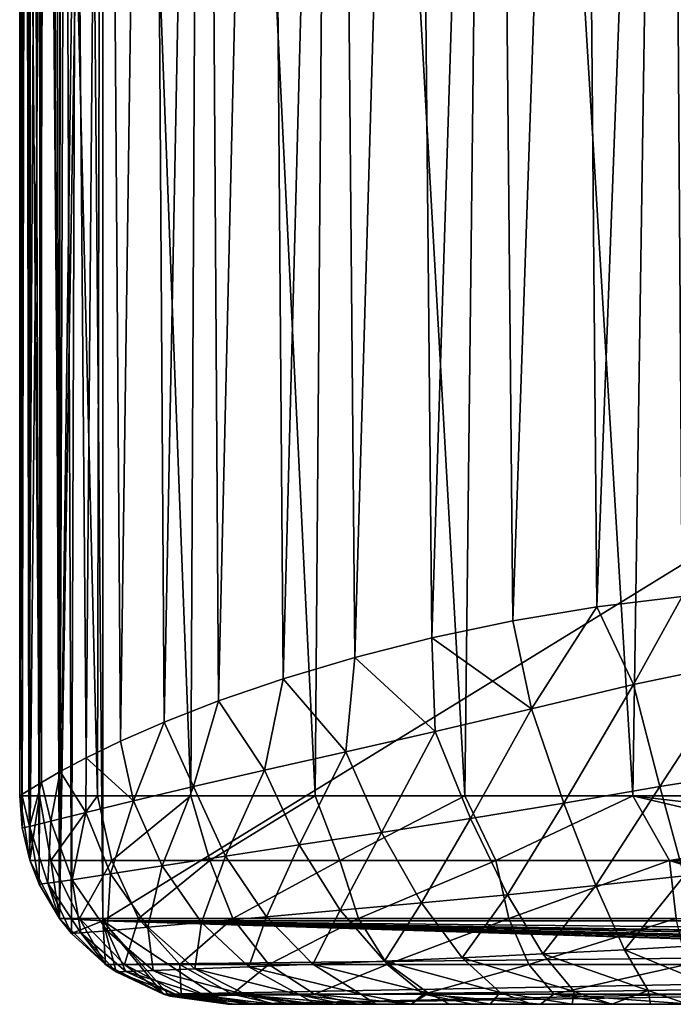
# Model space of a CAD drawing. Extents: x 0 to 500, y -78 to 1786.
# Tile 1 of 195: x 1 to 17, y -78 to -54. Entities that reach past the tile are written whole.
import ezdxf

# ---------------------------------------------------------------- set-up
doc = ezdxf.new("R2010")
doc.units = 0
doc.header["$LTSCALE"] = 52.148148
for name, color, linetype in [('309', 7, 'CONTINUOUS'), ('311', 7, 'CONTINUOUS'), ('313', 7, 'CONTINUOUS'), ('314', 7, 'CONTINUOUS'), ('316', 7, 'CONTINUOUS'), ('317', 7, 'CONTINUOUS'), ('327', 7, 'CONTINUOUS'), ('430', 7, 'CONTINUOUS'), ('432', 7, 'CONTINUOUS'), ('434', 7, 'CONTINUOUS'), ('435', 7, 'CONTINUOUS'), ('437', 7, 'CONTINUOUS'), ('442', 7, 'CONTINUOUS'), ('453', 7, 'CONTINUOUS')]:
    doc.layers.add(name, color=color, linetype=linetype)

msp = doc.modelspace()

# ---------------------------------------------------------------- linework, layer by layer
at = {"layer": '309', "color": 7, "linetype": 'CONTINUOUS'}
for points in [[(67.329, -78, -0.025), (6.003, -78, -0.025), (67.329, -78, -9.763), (67.329, -78, -0.025)], [(6.003, -78, -0.025), (6.158, -78, -1.595), (6.664, -78, -3.226), (6.003, -78, -0.025)], [(6.003, -78, -0.025), (6.664, -78, -3.226), (7.056, -78, -4.041), (6.003, -78, -0.025)], [(6.003, -78, -0.025), (7.056, -78, -4.041), (7.542, -78, -4.841), (6.003, -78, -0.025)], [(6.003, -78, -0.025), (7.542, -78, -4.841), (8.121, -78, -5.615), (6.003, -78, -0.025)], [(6.003, -78, -0.025), (8.121, -78, -5.615), (8.792, -78, -6.353), (6.003, -78, -0.025)], [(6.003, -78, -0.025), (8.792, -78, -6.353), (9.551, -78, -7.044), (6.003, -78, -0.025)], [(6.003, -78, -0.025), (9.551, -78, -7.044), (10.395, -78, -7.679), (6.003, -78, -0.025)], [(6.003, -78, -0.025), (10.395, -78, -7.679), (11.321, -78, -8.25), (6.003, -78, -0.025)], [(6.003, -78, -0.025), (11.321, -78, -8.25), (12.302, -78, -8.738), (6.003, -78, -0.025)], [(6.003, -78, -0.025), (12.302, -78, -8.738), (13.289, -78, -9.129), (6.003, -78, -0.025)], [(6.003, -78, -0.025), (13.289, -78, -9.129), (14.266, -78, -9.429), (6.003, -78, -0.025)], [(6.003, -78, -0.025), (14.266, -78, -9.429), (15.222, -78, -9.649), (6.003, -78, -0.025)], [(6.003, -78, -0.025), (15.222, -78, -9.649), (16.147, -78, -9.803), (6.003, -78, -0.025)], [(6.003, -78, -0.025), (16.147, -78, -9.803), (17.038, -78, -9.903), (6.003, -78, -0.025)], [(6.003, -78, -0.025), (17.038, -78, -9.903), (17.892, -78, -9.962), (6.003, -78, -0.025)], [(6.003, -78, -0.025), (17.892, -78, -9.962), (18.711, -78, -9.991), (6.003, -78, -0.025)], [(6.003, -78, -0.025), (18.711, -78, -9.991), (19.498, -78, -10.001), (6.003, -78, -0.025)], [(6.003, -78, -0.025), (19.498, -78, -10.001), (20.259, -78, -10.001), (6.003, -78, -0.025)], [(6.003, -78, -0.025), (20.259, -78, -10.001), (21, -78, -10), (6.003, -78, -0.025)], [(6.003, -78, -0.025), (21, -78, -10), (44.039, -78, -10), (6.003, -78, -0.025)], [(67.329, -78, -9.763), (6.003, -78, -0.025), (67.202, -78, -9.884), (67.329, -78, -9.763)], [(67.202, -78, -9.884), (6.003, -78, -0.025), (67.079, -78, -10), (67.202, -78, -9.884)], [(67.079, -78, -10), (6.003, -78, -0.025), (44.039, -78, -10), (67.079, -78, -10)]]:
    msp.add_3dface(points, dxfattribs=at)
at = {"layer": '311', "color": 7, "linetype": 'CONTINUOUS'}
for points in [[(1.993, -14.015, -0.025), (2.243, -76.298, -0.025), (2.449, -13.492, -0.025), (1.993, -14.015, -0.025)], [(2.243, -76.298, -0.025), (3, -76, -0.025), (2.449, -13.492, -0.025), (2.243, -76.298, -0.025)], [(3, -76, -0.025), (3, -14.041, -0.025), (2.449, -13.492, -0.025), (3, -76, -0.025)], [(1.669, -14.508, -0.025), (1.955, -75.937, -0.025), (1.993, -14.015, -0.025), (1.669, -14.508, -0.025)], [(1.955, -75.937, -0.025), (2.243, -76.298, -0.025), (1.993, -14.015, -0.025), (1.955, -75.937, -0.025)], [(1.264, -15.421, -0.025), (1.47, -75.114, -0.025), (1.669, -14.508, -0.025), (1.264, -15.421, -0.025)], [(1.47, -75.114, -0.025), (1.955, -75.937, -0.025), (1.669, -14.508, -0.025), (1.47, -75.114, -0.025)], [(1.173, -15.732, -0.025), (1.245, -74.543, -0.025), (1.264, -15.421, -0.025), (1.173, -15.732, -0.025)], [(1.245, -74.543, -0.025), (1.47, -75.114, -0.025), (1.264, -15.421, -0.025), (1.245, -74.543, -0.025)], [(1, -17.102, -0.025), (1.059, -73.761, -0.025), (1.173, -15.732, -0.025), (1, -17.102, -0.025)], [(1.059, -73.761, -0.025), (1.245, -74.543, -0.025), (1.173, -15.732, -0.025), (1.059, -73.761, -0.025)], [(1, -72.997, -0.025), (1.059, -73.761, -0.025), (1, -17.102, -0.025), (1, -72.997, -0.025)], [(3.062, -77.044, -0.025), (3, -76, -0.025), (2.243, -76.298, -0.025), (3.062, -77.044, -0.025)], [(100, -76, -0.025), (3, -76, -0.025), (100, -77, -0.025), (100, -76, -0.025)], [(67.879, -77.476, -0.025), (3, -76, -0.025), (67.861, -77.59, -0.025), (67.879, -77.476, -0.025)], [(3, -76, -0.025), (67.879, -77.476, -0.025), (67.953, -77.236, -0.025), (3, -76, -0.025)], [(67.861, -77.59, -0.025), (3, -76, -0.025), (67.792, -77.748, -0.025), (67.861, -77.59, -0.025)], [(67.792, -77.748, -0.025), (3, -76, -0.025), (67.6, -77.929, -0.025), (67.792, -77.748, -0.025)], [(67.6, -77.929, -0.025), (3, -76, -0.025), (67.469, -77.982, -0.025), (67.6, -77.929, -0.025)], [(67.469, -77.982, -0.025), (3, -76, -0.025), (67.329, -78, -0.025), (67.469, -77.982, -0.025)], [(67.329, -78, -0.025), (3, -76, -0.025), (6.003, -78, -0.025), (67.329, -78, -0.025)], [(6.003, -78, -0.025), (3, -76, -0.025), (4.605, -77.801, -0.025), (6.003, -78, -0.025)], [(4.605, -77.801, -0.025), (3, -76, -0.025), (4.457, -77.755, -0.025), (4.605, -77.801, -0.025)], [(4.457, -77.755, -0.025), (3, -76, -0.025), (3.317, -77.218, -0.025), (4.457, -77.755, -0.025)], [(3.317, -77.218, -0.025), (3, -76, -0.025), (3.062, -77.044, -0.025), (3.317, -77.218, -0.025)], [(100, -77, -0.025), (3, -76, -0.025), (68.378, -77, -0.025), (100, -77, -0.025)], [(68.378, -77, -0.025), (3, -76, -0.025), (68.135, -77.063, -0.025), (68.378, -77, -0.025)], [(68.135, -77.063, -0.025), (3, -76, -0.025), (67.953, -77.236, -0.025), (68.135, -77.063, -0.025)]]:
    msp.add_3dface(points, dxfattribs=at)
at = {"layer": '313', "color": 7, "linetype": 'CONTINUOUS'}
for points in [[(3, -14.041, -0.025), (3, -76, -0.025), (3, -14.041), (3, -14.041, -0.025)], [(3, -14.041), (3, -76, -0.025), (3, -76), (3, -14.041)]]:
    msp.add_3dface(points, dxfattribs=at)
at = {"layer": '314', "color": 7, "linetype": 'CONTINUOUS'}
for points in [[(3, -76, -0.025), (100, -76, -0.025), (3, -76), (3, -76, -0.025)], [(3, -76), (100, -76, -0.025), (100, -76), (3, -76)]]:
    msp.add_3dface(points, dxfattribs=at)
at = {"layer": '316', "color": 7, "linetype": 'CONTINUOUS'}
for points in [[(1, -72.997, -0.025), (1, -17.102, -0.025), (1.133, -17.821, -2.299), (1, -72.997, -0.025)], [(1.053, -72.967, -1.455), (1, -72.997, -0.025), (1.133, -17.821, -2.299), (1.053, -72.967, -1.455)], [(1.22, -72.86, -2.958), (1.053, -72.967, -1.455), (1.133, -17.821, -2.299), (1.22, -72.86, -2.958)], [(1.521, -18.487, -4.537), (1.22, -72.86, -2.958), (1.133, -17.821, -2.299), (1.521, -18.487, -4.537)], [(1.52, -72.675, -4.529), (1.22, -72.86, -2.958), (1.521, -18.487, -4.537), (1.52, -72.675, -4.529)], [(1.972, -72.416, -6.158), (1.52, -72.675, -4.529), (1.521, -18.487, -4.537), (1.972, -72.416, -6.158)], [(2.159, -19.101, -6.709), (1.972, -72.416, -6.158), (1.521, -18.487, -4.537), (2.159, -19.101, -6.709)], [(2.597, -72.085, -7.832), (1.972, -72.416, -6.158), (2.159, -19.101, -6.709), (2.597, -72.085, -7.832)], [(3.035, -19.663, -8.789), (2.597, -72.085, -7.832), (2.159, -19.101, -6.709), (3.035, -19.663, -8.789)], [(3.42, -71.687, -9.537), (2.597, -72.085, -7.832), (3.035, -19.663, -8.789), (3.42, -71.687, -9.537)], [(4.135, -20.172, -10.75), (3.42, -71.687, -9.537), (3.035, -19.663, -8.789), (4.135, -20.172, -10.75)], [(4.468, -71.229, -11.256), (3.42, -71.687, -9.537), (4.135, -20.172, -10.75), (4.468, -71.229, -11.256)], [(5.445, -20.628, -12.571), (4.468, -71.229, -11.256), (4.135, -20.172, -10.75), (5.445, -20.628, -12.571)], [(5.775, -70.719, -12.969), (4.468, -71.229, -11.256), (5.445, -20.628, -12.571), (5.775, -70.719, -12.969)], [(6.946, -21.032, -14.23), (5.775, -70.719, -12.969), (5.445, -20.628, -12.571), (6.946, -21.032, -14.23)], [(7.328, -70.187, -14.597), (5.775, -70.719, -12.969), (6.946, -21.032, -14.23), (7.328, -70.187, -14.597)], [(8.62, -21.382, -15.708), (7.328, -70.187, -14.597), (6.946, -21.032, -14.23), (8.62, -21.382, -15.708)], [(9.045, -69.676, -16.034), (7.328, -70.187, -14.597), (8.62, -21.382, -15.708), (9.045, -69.676, -16.034)], [(10.445, -21.681, -16.988), (9.045, -69.676, -16.034), (8.62, -21.382, -15.708), (10.445, -21.681, -16.988)], [(10.894, -69.208, -17.259), (9.045, -69.676, -16.034), (10.445, -21.681, -16.988), (10.894, -69.208, -17.259)], [(12.398, -21.928, -18.056), (10.894, -69.208, -17.259), (10.445, -21.681, -16.988), (12.398, -21.928, -18.056)], [(12.842, -68.798, -18.26), (10.894, -69.208, -17.259), (12.398, -21.928, -18.056), (12.842, -68.798, -18.26)], [(14.455, -22.123, -18.899), (12.842, -68.798, -18.26), (12.398, -21.928, -18.056), (14.455, -22.123, -18.899)], [(14.856, -68.462, -19.033), (12.842, -68.798, -18.26), (14.455, -22.123, -18.899), (14.856, -68.462, -19.033)], [(16.591, -22.268, -19.508), (14.856, -68.462, -19.033), (14.455, -22.123, -18.899), (16.591, -22.268, -19.508)], [(16.906, -68.211, -19.577), (14.856, -68.462, -19.033), (16.591, -22.268, -19.508), (16.906, -68.211, -19.577)], [(21, -22.405, -20), (16.906, -68.211, -19.577), (16.591, -22.268, -19.508), (21, -22.405, -20)]]:
    msp.add_3dface(points, dxfattribs=at)
at = {"layer": '317', "color": 7, "linetype": 'CONTINUOUS'}
for points in [[(14.856, -68.462, -19.033), (16.906, -68.211, -19.577), (15.74, -70.324, -19.089), (14.856, -68.462, -19.033)], [(15.74, -70.324, -19.089), (16.906, -68.211, -19.577), (18.315, -69.785, -19.673), (15.74, -70.324, -19.089)], [(12.842, -68.798, -18.26), (14.856, -68.462, -19.033), (13.293, -70.907, -18.186), (12.842, -68.798, -18.26)], [(13.293, -70.907, -18.186), (14.856, -68.462, -19.033), (15.74, -70.324, -19.089), (13.293, -70.907, -18.186)], [(10.894, -69.208, -17.259), (12.842, -68.798, -18.26), (13.293, -70.907, -18.186), (10.894, -69.208, -17.259)], [(9.045, -69.676, -16.034), (10.894, -69.208, -17.259), (10.98, -71.451, -16.993), (9.045, -69.676, -16.034)], [(10.98, -71.451, -16.993), (10.894, -69.208, -17.259), (13.293, -70.907, -18.186), (10.98, -71.451, -16.993)], [(7.328, -70.187, -14.597), (9.045, -69.676, -16.034), (8.831, -71.942, -15.529), (7.328, -70.187, -14.597)], [(8.831, -71.942, -15.529), (9.045, -69.676, -16.034), (10.98, -71.451, -16.993), (8.831, -71.942, -15.529)], [(15.74, -70.324, -19.089), (18.315, -69.785, -19.673), (16.37, -72.773, -18.351), (15.74, -70.324, -19.089)], [(16.37, -72.773, -18.351), (18.315, -69.785, -19.673), (18.691, -72.407, -18.87), (16.37, -72.773, -18.351)], [(5.775, -70.719, -12.969), (7.328, -70.187, -14.597), (6.883, -72.382, -13.815), (5.775, -70.719, -12.969)], [(6.883, -72.382, -13.815), (7.328, -70.187, -14.597), (8.831, -71.942, -15.529), (6.883, -72.382, -13.815)], [(13.293, -70.907, -18.186), (15.74, -70.324, -19.089), (14.071, -73.17, -17.554), (13.293, -70.907, -18.186)], [(14.071, -73.17, -17.554), (15.74, -70.324, -19.089), (16.37, -72.773, -18.351), (14.071, -73.17, -17.554)], [(4.468, -71.229, -11.256), (5.775, -70.719, -12.969), (5.174, -72.775, -11.879), (4.468, -71.229, -11.256)], [(5.174, -72.775, -11.879), (5.775, -70.719, -12.969), (6.883, -72.382, -13.815), (5.174, -72.775, -11.879)], [(10.98, -71.451, -16.993), (13.293, -70.907, -18.186), (11.828, -73.541, -16.492), (10.98, -71.451, -16.993)], [(11.828, -73.541, -16.492), (13.293, -70.907, -18.186), (14.071, -73.17, -17.554), (11.828, -73.541, -16.492)], [(3.42, -71.687, -9.537), (4.468, -71.229, -11.256), (3.734, -73.117, -9.751), (3.42, -71.687, -9.537)], [(3.734, -73.117, -9.751), (4.468, -71.229, -11.256), (5.174, -72.775, -11.879), (3.734, -73.117, -9.751)], [(8.831, -71.942, -15.529), (10.98, -71.451, -16.993), (9.69, -73.875, -15.167), (8.831, -71.942, -15.529)], [(9.69, -73.875, -15.167), (10.98, -71.451, -16.993), (11.828, -73.541, -16.492), (9.69, -73.875, -15.167)], [(2.597, -72.085, -7.832), (3.42, -71.687, -9.537), (3.734, -73.117, -9.751), (2.597, -72.085, -7.832)], [(6.883, -72.382, -13.815), (8.831, -71.942, -15.529), (7.713, -74.175, -13.585), (6.883, -72.382, -13.815)], [(7.713, -74.175, -13.585), (8.831, -71.942, -15.529), (9.69, -73.875, -15.167), (7.713, -74.175, -13.585)], [(1.972, -72.416, -6.158), (2.597, -72.085, -7.832), (2.585, -73.398, -7.467), (1.972, -72.416, -6.158)], [(2.585, -73.398, -7.467), (2.597, -72.085, -7.832), (3.734, -73.117, -9.751), (2.585, -73.398, -7.467)], [(1.52, -72.675, -4.529), (1.972, -72.416, -6.158), (1.747, -73.607, -5.06), (1.52, -72.675, -4.529)], [(1.747, -73.607, -5.06), (1.972, -72.416, -6.158), (2.585, -73.398, -7.467), (1.747, -73.607, -5.06)], [(5.174, -72.775, -11.879), (6.883, -72.382, -13.815), (5.944, -74.442, -11.765), (5.174, -72.775, -11.879)], [(5.944, -74.442, -11.765), (6.883, -72.382, -13.815), (7.713, -74.175, -13.585), (5.944, -74.442, -11.765)], [(16.37, -72.773, -18.351), (18.691, -72.407, -18.87), (16.956, -74.917, -16.935), (16.37, -72.773, -18.351)], [(1.22, -72.86, -2.958), (1.52, -72.675, -4.529), (1.234, -73.729, -2.567), (1.22, -72.86, -2.958)], [(1.234, -73.729, -2.567), (1.52, -72.675, -4.529), (1.747, -73.607, -5.06), (1.234, -73.729, -2.567)], [(3.734, -73.117, -9.751), (5.174, -72.775, -11.879), (4.422, -74.675, -9.729), (3.734, -73.117, -9.751)], [(4.422, -74.675, -9.729), (5.174, -72.775, -11.879), (5.944, -74.442, -11.765), (4.422, -74.675, -9.729)], [(14.071, -73.17, -17.554), (16.37, -72.773, -18.351), (14.836, -75.151, -16.281), (14.071, -73.17, -17.554)], [(14.836, -75.151, -16.281), (16.37, -72.773, -18.351), (16.956, -74.917, -16.935), (14.836, -75.151, -16.281)], [(1.059, -73.761, -0.025), (1, -72.997, -0.025), (1.053, -72.967, -1.455), (1.059, -73.761, -0.025)], [(1.053, -72.967, -1.455), (1.22, -72.86, -2.958), (1.234, -73.729, -2.567), (1.053, -72.967, -1.455)], [(1.059, -73.761, -0.025), (1.053, -72.967, -1.455), (1.234, -73.729, -2.567), (1.059, -73.761, -0.025)], [(2.585, -73.398, -7.467), (3.734, -73.117, -9.751), (3.184, -74.867, -7.505), (2.585, -73.398, -7.467)], [(3.184, -74.867, -7.505), (3.734, -73.117, -9.751), (4.422, -74.675, -9.729), (3.184, -74.867, -7.505)], [(11.828, -73.541, -16.492), (14.071, -73.17, -17.554), (12.713, -75.369, -15.392), (11.828, -73.541, -16.492)], [(12.713, -75.369, -15.392), (14.071, -73.17, -17.554), (14.836, -75.151, -16.281), (12.713, -75.369, -15.392)], [(1.747, -73.607, -5.06), (2.585, -73.398, -7.467), (2.258, -75.009, -5.125), (1.747, -73.607, -5.06)], [(2.258, -75.009, -5.125), (2.585, -73.398, -7.467), (3.184, -74.867, -7.505), (2.258, -75.009, -5.125)], [(1.245, -74.543, -0.025), (1.059, -73.761, -0.025), (1.234, -73.729, -2.567), (1.245, -74.543, -0.025)], [(1.234, -73.729, -2.567), (1.747, -73.607, -5.06), (1.674, -75.092, -2.62), (1.234, -73.729, -2.567)], [(1.47, -75.114, -0.025), (1.245, -74.543, -0.025), (1.234, -73.729, -2.567), (1.47, -75.114, -0.025)], [(1.47, -75.114, -0.025), (1.234, -73.729, -2.567), (1.674, -75.092, -2.62), (1.47, -75.114, -0.025)], [(1.674, -75.092, -2.62), (1.747, -73.607, -5.06), (2.258, -75.009, -5.125), (1.674, -75.092, -2.62)], [(9.69, -73.875, -15.167), (11.828, -73.541, -16.492), (10.647, -75.566, -14.255), (9.69, -73.875, -15.167)], [(10.647, -75.566, -14.255), (11.828, -73.541, -16.492), (12.713, -75.369, -15.392), (10.647, -75.566, -14.255)], [(7.713, -74.175, -13.585), (9.69, -73.875, -15.167), (8.699, -75.743, -12.863), (7.713, -74.175, -13.585)], [(8.699, -75.743, -12.863), (9.69, -73.875, -15.167), (10.647, -75.566, -14.255), (8.699, -75.743, -12.863)], [(5.944, -74.442, -11.765), (7.713, -74.175, -13.585), (6.924, -75.901, -11.223), (5.944, -74.442, -11.765)], [(6.924, -75.901, -11.223), (7.713, -74.175, -13.585), (8.699, -75.743, -12.863), (6.924, -75.901, -11.223)], [(3.184, -74.867, -7.505), (4.422, -74.675, -9.729), (4.081, -76.152, -7.263), (3.184, -74.867, -7.505)], [(4.081, -76.152, -7.263), (4.422, -74.675, -9.729), (5.37, -76.038, -9.349), (4.081, -76.152, -7.263)], [(4.422, -74.675, -9.729), (5.944, -74.442, -11.765), (5.37, -76.038, -9.349), (4.422, -74.675, -9.729)], [(5.37, -76.038, -9.349), (5.944, -74.442, -11.765), (6.924, -75.901, -11.223), (5.37, -76.038, -9.349)], [(2.258, -75.009, -5.125), (3.184, -74.867, -7.505), (3.098, -76.235, -4.993), (2.258, -75.009, -5.125)], [(3.098, -76.235, -4.993), (3.184, -74.867, -7.505), (4.081, -76.152, -7.263), (3.098, -76.235, -4.993)], [(1.955, -75.937, -0.025), (1.47, -75.114, -0.025), (1.674, -75.092, -2.62), (1.955, -75.937, -0.025)], [(1.674, -75.092, -2.62), (2.258, -75.009, -5.125), (2.467, -76.284, -2.568), (1.674, -75.092, -2.62)], [(2.243, -76.298, -0.025), (1.955, -75.937, -0.025), (1.674, -75.092, -2.62), (2.243, -76.298, -0.025)], [(2.243, -76.298, -0.025), (1.674, -75.092, -2.62), (2.467, -76.284, -2.568), (2.243, -76.298, -0.025)], [(2.467, -76.284, -2.568), (2.258, -75.009, -5.125), (3.098, -76.235, -4.993), (2.467, -76.284, -2.568)], [(14.836, -75.151, -16.281), (16.956, -74.917, -16.935), (15.528, -76.691, -14.47), (14.836, -75.151, -16.281)], [(15.528, -76.691, -14.47), (16.956, -74.917, -16.935), (17.451, -76.583, -14.954), (15.528, -76.691, -14.47)], [(10.647, -75.566, -14.255), (12.713, -75.369, -15.392), (11.623, -76.882, -12.868), (10.647, -75.566, -14.255)], [(11.623, -76.882, -12.868), (12.713, -75.369, -15.392), (13.565, -76.791, -13.784), (11.623, -76.882, -12.868)], [(12.713, -75.369, -15.392), (14.836, -75.151, -16.281), (13.565, -76.791, -13.784), (12.713, -75.369, -15.392)], [(13.565, -76.791, -13.784), (14.836, -75.151, -16.281), (15.528, -76.691, -14.47), (13.565, -76.791, -13.784)], [(8.699, -75.743, -12.863), (10.647, -75.566, -14.255), (9.762, -76.963, -11.707), (8.699, -75.743, -12.863)], [(9.762, -76.963, -11.707), (10.647, -75.566, -14.255), (11.623, -76.882, -12.868), (9.762, -76.963, -11.707)], [(6.924, -75.901, -11.223), (8.699, -75.743, -12.863), (8.036, -77.035, -10.296), (6.924, -75.901, -11.223)], [(8.036, -77.035, -10.296), (8.699, -75.743, -12.863), (9.762, -76.963, -11.707), (8.036, -77.035, -10.296)], [(4.081, -76.152, -7.263), (5.37, -76.038, -9.349), (5.205, -77.151, -6.76), (4.081, -76.152, -7.263)], [(5.205, -77.151, -6.76), (5.37, -76.038, -9.349), (6.5, -77.098, -8.642), (5.205, -77.151, -6.76)], [(5.37, -76.038, -9.349), (6.924, -75.901, -11.223), (6.5, -77.098, -8.642), (5.37, -76.038, -9.349)], [(6.5, -77.098, -8.642), (6.924, -75.901, -11.223), (8.036, -77.035, -10.296), (6.5, -77.098, -8.642)], [(3.062, -77.044, -0.025), (2.243, -76.298, -0.025), (2.467, -76.284, -2.568), (3.062, -77.044, -0.025)], [(2.467, -76.284, -2.568), (3.098, -76.235, -4.993), (3.549, -77.212, -2.414), (2.467, -76.284, -2.568)], [(3.317, -77.218, -0.025), (3.062, -77.044, -0.025), (2.467, -76.284, -2.568), (3.317, -77.218, -0.025)], [(3.317, -77.218, -0.025), (2.467, -76.284, -2.568), (3.549, -77.212, -2.414), (3.317, -77.218, -0.025)], [(3.098, -76.235, -4.993), (4.081, -76.152, -7.263), (4.202, -77.189, -4.674), (3.098, -76.235, -4.993)], [(3.549, -77.212, -2.414), (3.098, -76.235, -4.993), (4.202, -77.189, -4.674), (3.549, -77.212, -2.414)], [(4.202, -77.189, -4.674), (4.081, -76.152, -7.263), (5.205, -77.151, -6.76), (4.202, -77.189, -4.674)], [(11.623, -76.882, -12.868), (13.565, -76.791, -13.784), (14.317, -77.692, -11.794), (11.623, -76.882, -12.868)], [(13.565, -76.791, -13.784), (15.528, -76.691, -14.47), (16.09, -77.666, -12.265), (13.565, -76.791, -13.784)], [(14.317, -77.692, -11.794), (13.565, -76.791, -13.784), (16.09, -77.666, -12.265), (14.317, -77.692, -11.794)], [(15.528, -76.691, -14.47), (17.451, -76.583, -14.954), (17.815, -77.639, -12.567), (15.528, -76.691, -14.47)], [(16.09, -77.666, -12.265), (15.528, -76.691, -14.47), (17.815, -77.639, -12.567), (16.09, -77.666, -12.265)], [(6.5, -77.098, -8.642), (8.036, -77.035, -10.296), (9.192, -77.754, -9.059), (6.5, -77.098, -8.642)], [(8.036, -77.035, -10.296), (9.762, -76.963, -11.707), (10.817, -77.736, -10.209), (8.036, -77.035, -10.296)], [(9.192, -77.754, -9.059), (8.036, -77.035, -10.296), (10.817, -77.736, -10.209), (9.192, -77.754, -9.059)], [(9.762, -76.963, -11.707), (11.623, -76.882, -12.868), (12.542, -77.715, -11.117), (9.762, -76.963, -11.707)], [(10.817, -77.736, -10.209), (9.762, -76.963, -11.707), (12.542, -77.715, -11.117), (10.817, -77.736, -10.209)], [(12.542, -77.715, -11.117), (11.623, -76.882, -12.868), (14.317, -77.692, -11.794), (12.542, -77.715, -11.117)], [(3.317, -77.218, -0.025), (3.549, -77.212, -2.414), (4.833, -77.799, -2.172), (3.317, -77.218, -0.025)], [(4.457, -77.755, -0.025), (3.317, -77.218, -0.025), (4.833, -77.799, -2.172), (4.457, -77.755, -0.025)], [(3.549, -77.212, -2.414), (4.202, -77.189, -4.674), (5.48, -77.793, -4.194), (3.549, -77.212, -2.414)], [(4.833, -77.799, -2.172), (3.549, -77.212, -2.414), (5.48, -77.793, -4.194), (4.833, -77.799, -2.172)], [(4.202, -77.189, -4.674), (5.205, -77.151, -6.76), (6.465, -77.784, -6.037), (4.202, -77.189, -4.674)], [(5.48, -77.793, -4.194), (4.202, -77.189, -4.674), (6.465, -77.784, -6.037), (5.48, -77.793, -4.194)], [(5.205, -77.151, -6.76), (6.5, -77.098, -8.642), (7.723, -77.77, -7.665), (5.205, -77.151, -6.76)], [(6.465, -77.784, -6.037), (5.205, -77.151, -6.76), (7.723, -77.77, -7.665), (6.465, -77.784, -6.037)], [(7.723, -77.77, -7.665), (6.5, -77.098, -8.642), (9.192, -77.754, -9.059), (7.723, -77.77, -7.665)], [(9.192, -77.754, -9.059), (10.817, -77.736, -10.209), (10.395, -78, -7.679), (9.192, -77.754, -9.059)], [(10.395, -78, -7.679), (10.817, -77.736, -10.209), (11.321, -78, -8.25), (10.395, -78, -7.679)], [(10.817, -77.736, -10.209), (12.542, -77.715, -11.117), (12.302, -78, -8.738), (10.817, -77.736, -10.209)], [(11.321, -78, -8.25), (10.817, -77.736, -10.209), (12.302, -78, -8.738), (11.321, -78, -8.25)], [(12.302, -78, -8.738), (12.542, -77.715, -11.117), (13.289, -78, -9.129), (12.302, -78, -8.738)], [(12.542, -77.715, -11.117), (14.317, -77.692, -11.794), (14.266, -78, -9.429), (12.542, -77.715, -11.117)], [(13.289, -78, -9.129), (12.542, -77.715, -11.117), (14.266, -78, -9.429), (13.289, -78, -9.129)], [(14.266, -78, -9.429), (14.317, -77.692, -11.794), (15.222, -78, -9.649), (14.266, -78, -9.429)], [(14.317, -77.692, -11.794), (16.09, -77.666, -12.265), (15.222, -78, -9.649), (14.317, -77.692, -11.794)], [(15.222, -78, -9.649), (16.09, -77.666, -12.265), (16.147, -78, -9.803), (15.222, -78, -9.649)], [(16.09, -77.666, -12.265), (17.815, -77.639, -12.567), (17.038, -78, -9.903), (16.09, -77.666, -12.265)], [(16.147, -78, -9.803), (16.09, -77.666, -12.265), (17.038, -78, -9.903), (16.147, -78, -9.803)], [(4.605, -77.801, -0.025), (4.457, -77.755, -0.025), (4.833, -77.799, -2.172), (4.605, -77.801, -0.025)], [(4.605, -77.801, -0.025), (4.833, -77.799, -2.172), (6.158, -78, -1.595), (4.605, -77.801, -0.025)], [(6.003, -78, -0.025), (4.605, -77.801, -0.025), (6.158, -78, -1.595), (6.003, -78, -0.025)], [(4.833, -77.799, -2.172), (5.48, -77.793, -4.194), (6.664, -78, -3.226), (4.833, -77.799, -2.172)], [(6.158, -78, -1.595), (4.833, -77.799, -2.172), (6.664, -78, -3.226), (6.158, -78, -1.595)], [(5.48, -77.793, -4.194), (6.465, -77.784, -6.037), (7.056, -78, -4.041), (5.48, -77.793, -4.194)], [(6.664, -78, -3.226), (5.48, -77.793, -4.194), (7.056, -78, -4.041), (6.664, -78, -3.226)], [(6.465, -77.784, -6.037), (7.723, -77.77, -7.665), (8.121, -78, -5.615), (6.465, -77.784, -6.037)], [(7.056, -78, -4.041), (6.465, -77.784, -6.037), (7.542, -78, -4.841), (7.056, -78, -4.041)], [(7.542, -78, -4.841), (6.465, -77.784, -6.037), (8.121, -78, -5.615), (7.542, -78, -4.841)], [(7.723, -77.77, -7.665), (9.192, -77.754, -9.059), (9.551, -78, -7.044), (7.723, -77.77, -7.665)], [(8.121, -78, -5.615), (7.723, -77.77, -7.665), (8.792, -78, -6.353), (8.121, -78, -5.615)], [(8.792, -78, -6.353), (7.723, -77.77, -7.665), (9.551, -78, -7.044), (8.792, -78, -6.353)], [(9.551, -78, -7.044), (9.192, -77.754, -9.059), (10.395, -78, -7.679), (9.551, -78, -7.044)]]:
    msp.add_3dface(points, dxfattribs=at)
at = {"layer": '327', "color": 7, "linetype": 'CONTINUOUS'}
for points in [[(100.604, -16.006), (3, -14.041), (100, -76), (100.604, -16.006)], [(3, -14.041), (3, -76), (100, -76), (3, -14.041)]]:
    msp.add_3dface(points, dxfattribs=at)
at = {"layer": '430', "color": 7, "linetype": 'CONTINUOUS'}
for points in [[(6, -78, 0.025), (100, -78, 0.025), (6.131, -78, 1.981), (6, -78, 0.025)], [(100, -78, 0.025), (6.517, -78, 3.902), (6.131, -78, 1.981), (100, -78, 0.025)], [(100, -78, 0.025), (7.149, -78, 5.758), (6.517, -78, 3.902), (100, -78, 0.025)], [(100, -78, 0.025), (8.018, -78, 7.514), (7.149, -78, 5.758), (100, -78, 0.025)], [(100, -78, 0.025), (9.109, -78, 9.143), (8.018, -78, 7.514), (100, -78, 0.025)], [(100, -78, 0.025), (10.402, -78, 10.615), (9.109, -78, 9.143), (100, -78, 0.025)], [(100, -78, 0.025), (11.877, -78, 11.907), (10.402, -78, 10.615), (100, -78, 0.025)], [(100, -78, 0.025), (13.507, -78, 12.995), (11.877, -78, 11.907), (100, -78, 0.025)], [(100, -78, 0.025), (15.266, -78, 13.861), (13.507, -78, 12.995), (100, -78, 0.025)], [(100, -78, 0.025), (17.122, -78, 14.49), (15.266, -78, 13.861), (100, -78, 0.025)]]:
    msp.add_3dface(points, dxfattribs=at)
at = {"layer": '432', "color": 7, "linetype": 'CONTINUOUS'}
for points in [[(2.782, -13.275, 0.025), (3, -14.041, 0.025), (1.956, -75.94, 0.025), (2.782, -13.275, 0.025)], [(1.991, -14.114, 0.025), (2.782, -13.275, 0.025), (1.956, -75.94, 0.025), (1.991, -14.114, 0.025)], [(1.82, -14.358, 0.025), (1.991, -14.114, 0.025), (1.956, -75.94, 0.025), (1.82, -14.358, 0.025)], [(3, -14.041, 0.025), (3, -76, 0.025), (1.956, -75.94, 0.025), (3, -14.041, 0.025)], [(1.254, -15.528, 0.025), (1.82, -14.358, 0.025), (1.245, -74.545, 0.025), (1.254, -15.528, 0.025)], [(1.245, -74.545, 0.025), (1.82, -14.358, 0.025), (1.956, -75.94, 0.025), (1.245, -74.545, 0.025)], [(1.209, -15.673, 0.025), (1.254, -15.528, 0.025), (1.245, -74.545, 0.025), (1.209, -15.673, 0.025)], [(1, -17.102, 0.025), (1.209, -15.673, 0.025), (1, -73, 0.025), (1, -17.102, 0.025)], [(1, -73, 0.025), (1.209, -15.673, 0.025), (1.245, -74.545, 0.025), (1, -73, 0.025)], [(1.956, -75.94, 0.025), (3, -76, 0.025), (3.064, -77.047, 0.025), (1.956, -75.94, 0.025)], [(3, -76, 0.025), (100, -76, 0.025), (3.064, -77.047, 0.025), (3, -76, 0.025)], [(3.064, -77.047, 0.025), (100, -76, 0.025), (4.459, -77.757, 0.025), (3.064, -77.047, 0.025)], [(4.459, -77.757, 0.025), (100, -76, 0.025), (6, -78, 0.025), (4.459, -77.757, 0.025)], [(6, -78, 0.025), (100, -76, 0.025), (100, -76.5, 0.025), (6, -78, 0.025)], [(100, -78, 0.025), (6, -78, 0.025), (100, -76.5, 0.025), (100, -78, 0.025)]]:
    msp.add_3dface(points, dxfattribs=at)
at = {"layer": '434', "color": 7, "linetype": 'CONTINUOUS'}
for points in [[(3, -76, 0.025), (3, -14.041, 0.025), (3, -76), (3, -76, 0.025)], [(3, -14.041, 0.025), (3, -14.041), (3, -76), (3, -14.041, 0.025)]]:
    msp.add_3dface(points, dxfattribs=at)
at = {"layer": '435', "color": 7, "linetype": 'CONTINUOUS'}
for points in [[(100, -76, 0.025), (3, -76, 0.025), (100, -76), (100, -76, 0.025)], [(3, -76, 0.025), (3, -76), (100, -76), (3, -76, 0.025)]]:
    msp.add_3dface(points, dxfattribs=at)
at = {"layer": '437', "color": 7, "linetype": 'CONTINUOUS'}
for points in [[(1, -17.102, 0.025), (1, -73, 0.025), (1.475, -73, 4.332), (1, -17.102, 0.025)], [(1, -17.102, 0.025), (1.475, -73, 4.332), (1.506, -17.109, 4.471), (1, -17.102, 0.025)], [(1.475, -73, 4.332), (2.866, -73, 8.435), (1.506, -17.109, 4.471), (1.475, -73, 4.332)], [(1.506, -17.109, 4.471), (2.866, -73, 8.435), (2.988, -17.132, 8.693), (1.506, -17.109, 4.471)], [(2.866, -73, 8.435), (5.108, -73, 12.143), (2.988, -17.132, 8.693), (2.866, -73, 8.435)], [(2.988, -17.132, 8.693), (5.108, -73, 12.143), (5.372, -17.168, 12.48), (2.988, -17.132, 8.693)], [(5.108, -73, 12.143), (8.097, -73, 15.281), (5.372, -17.168, 12.48), (5.108, -73, 12.143)], [(5.372, -17.168, 12.48), (8.097, -73, 15.281), (8.538, -17.216, 15.643), (5.372, -17.168, 12.48)], [(8.097, -73, 15.281), (11.69, -73, 17.701), (8.538, -17.216, 15.643), (8.097, -73, 15.281)], [(8.538, -17.216, 15.643), (11.69, -73, 17.701), (12.328, -17.273, 18.022), (8.538, -17.216, 15.643)], [(11.69, -73, 17.701), (15.721, -73, 19.291), (12.328, -17.273, 18.022), (11.69, -73, 17.701)], [(12.328, -17.273, 18.022), (15.721, -73, 19.291), (16.553, -17.337, 19.499), (12.328, -17.273, 18.022)], [(15.721, -73, 19.291), (20, -73, 19.975), (16.553, -17.337, 19.499), (15.721, -73, 19.291)], [(21, -64, 20), (21, -17.404, 20), (16.553, -17.337, 19.499), (21, -64, 20)], [(21, -64, 20), (16.553, -17.337, 19.499), (20.5, -64, 19.994), (21, -64, 20)], [(20, -73, 19.975), (20, -64, 19.975), (16.553, -17.337, 19.499), (20, -73, 19.975)], [(16.553, -17.337, 19.499), (20, -64, 19.975), (20.5, -64, 19.994), (16.553, -17.337, 19.499)]]:
    msp.add_3dface(points, dxfattribs=at)
at = {"layer": '442', "color": 7, "linetype": 'CONTINUOUS'}
for points in [[(1, -73, 0.025), (1.245, -74.545, 0.025), (1.475, -73, 4.332), (1, -73, 0.025)], [(1.475, -73, 4.332), (1.245, -74.545, 0.025), (1.745, -74.545, 4.417), (1.475, -73, 4.332)], [(2.866, -73, 8.435), (1.475, -73, 4.332), (1.745, -74.545, 4.417), (2.866, -73, 8.435)], [(3.209, -74.545, 8.588), (2.866, -73, 8.435), (1.745, -74.545, 4.417), (3.209, -74.545, 8.588)], [(5.108, -73, 12.143), (2.866, -73, 8.435), (3.209, -74.545, 8.588), (5.108, -73, 12.143)], [(5.564, -74.545, 12.328), (5.108, -73, 12.143), (3.209, -74.545, 8.588), (5.564, -74.545, 12.328)], [(8.097, -73, 15.281), (5.108, -73, 12.143), (5.564, -74.545, 12.328), (8.097, -73, 15.281)], [(8.691, -74.545, 15.452), (8.097, -73, 15.281), (5.564, -74.545, 12.328), (8.691, -74.545, 15.452)], [(11.69, -73, 17.701), (8.097, -73, 15.281), (8.691, -74.545, 15.452), (11.69, -73, 17.701)], [(12.435, -74.545, 17.802), (11.69, -73, 17.701), (8.691, -74.545, 15.452), (12.435, -74.545, 17.802)], [(15.721, -73, 19.291), (11.69, -73, 17.701), (12.435, -74.545, 17.802), (15.721, -73, 19.291)], [(16.608, -74.545, 19.261), (15.721, -73, 19.291), (12.435, -74.545, 17.802), (16.608, -74.545, 19.261)], [(20, -73, 19.975), (15.721, -73, 19.291), (20, -73.503, 19.95), (20, -73, 19.975)], [(20, -74, 19.874), (15.721, -73, 19.291), (16.608, -74.545, 19.261), (20, -74, 19.874)], [(15.721, -73, 19.291), (20, -74, 19.874), (20, -73.503, 19.95), (15.721, -73, 19.291)], [(21, -74.545, 19.755), (20, -74, 19.874), (16.608, -74.545, 19.261), (21, -74.545, 19.755)], [(1.245, -74.545, 0.025), (1.956, -75.94, 0.025), (1.745, -74.545, 4.417), (1.245, -74.545, 0.025)], [(1.745, -74.545, 4.417), (1.956, -75.94, 0.025), (2.438, -75.94, 4.259), (1.745, -74.545, 4.417)], [(3.209, -74.545, 8.588), (1.745, -74.545, 4.417), (2.438, -75.94, 4.259), (3.209, -74.545, 8.588)], [(3.209, -74.545, 8.588), (2.438, -75.94, 4.259), (3.85, -75.94, 8.279), (3.209, -74.545, 8.588)], [(5.564, -74.545, 12.328), (3.209, -74.545, 8.588), (3.85, -75.94, 8.279), (5.564, -74.545, 12.328)], [(5.564, -74.545, 12.328), (3.85, -75.94, 8.279), (6.12, -75.94, 11.885), (5.564, -74.545, 12.328)], [(8.691, -74.545, 15.452), (5.564, -74.545, 12.328), (6.12, -75.94, 11.885), (8.691, -74.545, 15.452)], [(8.691, -74.545, 15.452), (6.12, -75.94, 11.885), (9.135, -75.94, 14.896), (8.691, -74.545, 15.452)], [(12.435, -74.545, 17.802), (8.691, -74.545, 15.452), (9.135, -75.94, 14.896), (12.435, -74.545, 17.802)], [(12.435, -74.545, 17.802), (9.135, -75.94, 14.896), (12.743, -75.94, 17.161), (12.435, -74.545, 17.802)], [(16.608, -74.545, 19.261), (12.435, -74.545, 17.802), (12.743, -75.94, 17.161), (16.608, -74.545, 19.261)], [(16.608, -74.545, 19.261), (12.743, -75.94, 17.161), (16.766, -75.94, 18.567), (16.608, -74.545, 19.261)], [(21, -74.545, 19.755), (16.608, -74.545, 19.261), (21, -74.82, 19.657), (21, -74.545, 19.755)], [(16.608, -74.545, 19.261), (16.766, -75.94, 18.567), (21, -75.94, 19.044), (16.608, -74.545, 19.261)], [(16.608, -74.545, 19.261), (21, -75.94, 19.044), (21, -75.587, 19.279), (16.608, -74.545, 19.261)], [(16.608, -74.545, 19.261), (21, -75.587, 19.279), (21, -74.82, 19.657), (16.608, -74.545, 19.261)], [(1.956, -75.94, 0.025), (3.064, -77.047, 0.025), (2.438, -75.94, 4.259), (1.956, -75.94, 0.025)], [(3.064, -77.047, 0.025), (3.518, -77.047, 4.012), (2.438, -75.94, 4.259), (3.064, -77.047, 0.025)], [(2.438, -75.94, 4.259), (3.518, -77.047, 4.012), (3.85, -75.94, 8.279), (2.438, -75.94, 4.259)], [(3.518, -77.047, 4.012), (4.848, -77.047, 7.798), (3.85, -75.94, 8.279), (3.518, -77.047, 4.012)], [(3.85, -75.94, 8.279), (4.848, -77.047, 7.798), (6.12, -75.94, 11.885), (3.85, -75.94, 8.279)], [(4.848, -77.047, 7.798), (6.986, -77.047, 11.194), (6.12, -75.94, 11.885), (4.848, -77.047, 7.798)], [(6.12, -75.94, 11.885), (6.986, -77.047, 11.194), (9.135, -75.94, 14.896), (6.12, -75.94, 11.885)], [(6.986, -77.047, 11.194), (9.825, -77.047, 14.03), (9.135, -75.94, 14.896), (6.986, -77.047, 11.194)], [(9.135, -75.94, 14.896), (9.825, -77.047, 14.03), (12.743, -75.94, 17.161), (9.135, -75.94, 14.896)], [(9.825, -77.047, 14.03), (13.224, -77.047, 16.163), (12.743, -75.94, 17.161), (9.825, -77.047, 14.03)], [(12.743, -75.94, 17.161), (13.224, -77.047, 16.163), (16.766, -75.94, 18.567), (12.743, -75.94, 17.161)], [(13.224, -77.047, 16.163), (17.012, -77.047, 17.487), (16.766, -75.94, 18.567), (13.224, -77.047, 16.163)], [(3.064, -77.047, 0.025), (4.459, -77.757, 0.025), (3.518, -77.047, 4.012), (3.064, -77.047, 0.025)], [(4.459, -77.757, 0.025), (4.879, -77.757, 3.702), (3.518, -77.047, 4.012), (4.459, -77.757, 0.025)], [(3.518, -77.047, 4.012), (4.879, -77.757, 3.702), (4.848, -77.047, 7.798), (3.518, -77.047, 4.012)], [(4.879, -77.757, 3.702), (6.105, -77.757, 7.193), (4.848, -77.047, 7.798), (4.879, -77.757, 3.702)], [(4.848, -77.047, 7.798), (6.105, -77.757, 7.193), (6.986, -77.047, 11.194), (4.848, -77.047, 7.798)], [(6.105, -77.757, 7.193), (8.077, -77.757, 10.324), (6.986, -77.047, 11.194), (6.105, -77.757, 7.193)], [(6.986, -77.047, 11.194), (8.077, -77.757, 10.324), (9.825, -77.047, 14.03), (6.986, -77.047, 11.194)], [(8.077, -77.757, 10.324), (10.695, -77.757, 12.939), (9.825, -77.047, 14.03), (8.077, -77.757, 10.324)], [(9.825, -77.047, 14.03), (10.695, -77.757, 12.939), (13.224, -77.047, 16.163), (9.825, -77.047, 14.03)], [(10.695, -77.757, 12.939), (13.83, -77.757, 14.906), (13.224, -77.047, 16.163), (10.695, -77.757, 12.939)], [(13.224, -77.047, 16.163), (13.83, -77.757, 14.906), (17.012, -77.047, 17.487), (13.224, -77.047, 16.163)], [(13.83, -77.757, 14.906), (17.323, -77.757, 16.127), (17.012, -77.047, 17.487), (13.83, -77.757, 14.906)], [(4.459, -77.757, 0.025), (6, -78, 0.025), (6.131, -78, 1.981), (4.459, -77.757, 0.025)], [(4.459, -77.757, 0.025), (6.131, -78, 1.981), (4.879, -77.757, 3.702), (4.459, -77.757, 0.025)], [(6.517, -78, 3.902), (7.149, -78, 5.758), (4.879, -77.757, 3.702), (6.517, -78, 3.902)], [(4.879, -77.757, 3.702), (7.149, -78, 5.758), (6.105, -77.757, 7.193), (4.879, -77.757, 3.702)], [(6.131, -78, 1.981), (6.517, -78, 3.902), (4.879, -77.757, 3.702), (6.131, -78, 1.981)], [(8.018, -78, 7.514), (9.109, -78, 9.143), (6.105, -77.757, 7.193), (8.018, -78, 7.514)], [(6.105, -77.757, 7.193), (9.109, -78, 9.143), (8.077, -77.757, 10.324), (6.105, -77.757, 7.193)], [(7.149, -78, 5.758), (8.018, -78, 7.514), (6.105, -77.757, 7.193), (7.149, -78, 5.758)], [(9.109, -78, 9.143), (10.402, -78, 10.615), (8.077, -77.757, 10.324), (9.109, -78, 9.143)], [(8.077, -77.757, 10.324), (10.402, -78, 10.615), (10.695, -77.757, 12.939), (8.077, -77.757, 10.324)], [(10.402, -78, 10.615), (11.877, -78, 11.907), (10.695, -77.757, 12.939), (10.402, -78, 10.615)], [(11.877, -78, 11.907), (13.507, -78, 12.995), (10.695, -77.757, 12.939), (11.877, -78, 11.907)], [(10.695, -77.757, 12.939), (13.507, -78, 12.995), (13.83, -77.757, 14.906), (10.695, -77.757, 12.939)], [(13.507, -78, 12.995), (15.266, -78, 13.861), (13.83, -77.757, 14.906), (13.507, -78, 12.995)], [(15.266, -78, 13.861), (17.122, -78, 14.49), (13.83, -77.757, 14.906), (15.266, -78, 13.861)], [(13.83, -77.757, 14.906), (17.122, -78, 14.49), (17.323, -77.757, 16.127), (13.83, -77.757, 14.906)]]:
    msp.add_3dface(points, dxfattribs=at)
at = {"layer": '453', "color": 7, "linetype": 'CONTINUOUS'}
for points in [[(3, -14.041), (100.604, -16.006), (3, -76), (3, -14.041)], [(3, -76), (100.604, -16.006), (100, -76), (3, -76)]]:
    msp.add_3dface(points, dxfattribs=at)

doc.saveas('drawing.dxf')
